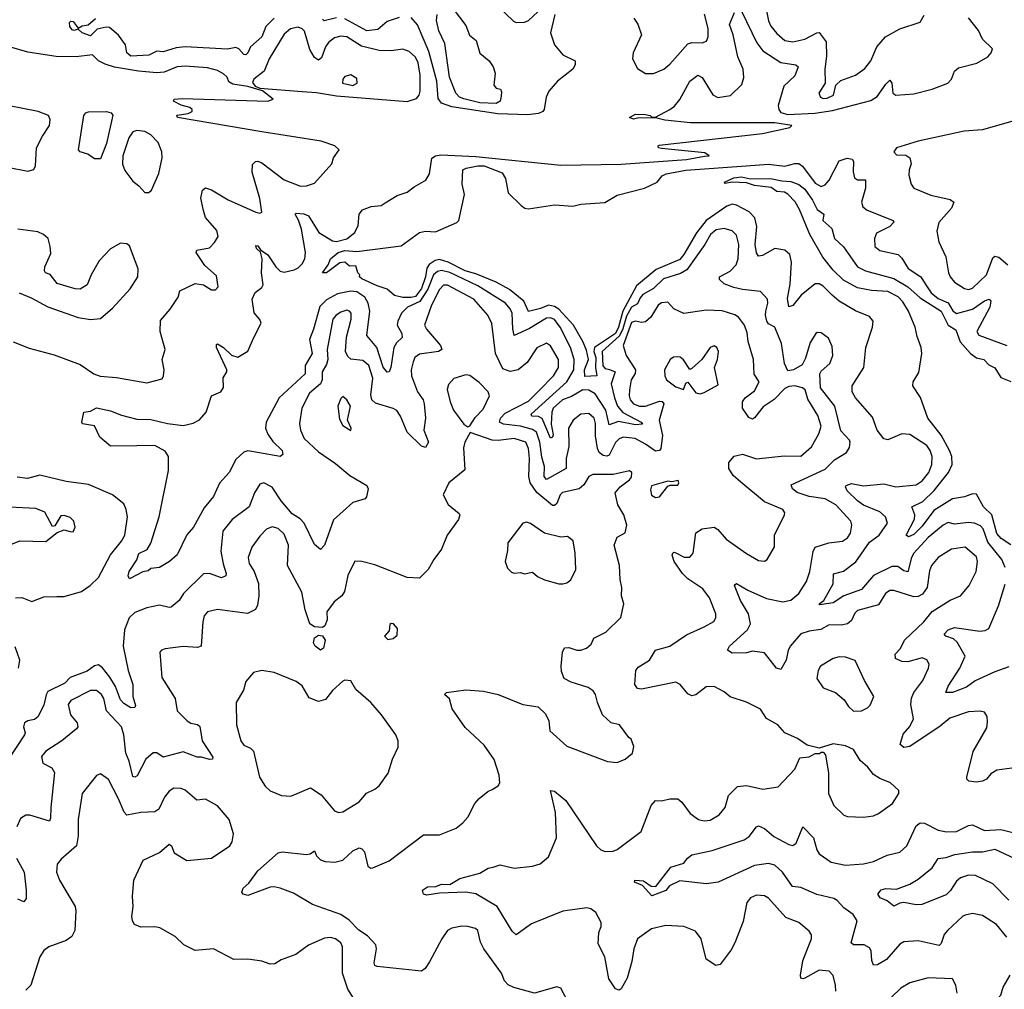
# Model space of a CAD drawing. Extents: x 2143765 to 2212931, y 878955 to 1017455.
# Tile 77 of 256: x 2152255 to 2157132, y 931374 to 936179. Entities that reach past the tile are written whole.
import ezdxf

# ---------------------------------------------------------------- set-up
doc = ezdxf.new("R2010")
doc.units = 0

msp = doc.modelspace()

# ---------------------------------------------------------------- linework, layer by layer
at = {"layer": '0CON20XD'}
for points in [[(2155946.2, 936265), (2155963.8, 936173.8), (2155976.6, 936146.6), (2156005, 936110.4), (2156045, 936076.1), (2156085, 936069.1), (2156145, 936083.1), (2156204.3, 936115), (2156215, 936115.4), (2156249.2, 936069.2), (2156252.1, 935997.9), (2156242.8, 935935), (2156244.5, 935865.5), (2156214.3, 935815), (2156222.5, 935795), (2156235, 935788.9), (2156255, 935790), (2156286.9, 935805), (2156298.1, 935855), (2156322.3, 935877.7), (2156395, 935903.8), (2156441.7, 935938.3), (2156470.6, 935975), (2156500.8, 936045), (2156543.3, 936095), (2156615, 936134), (2156715, 936166.7), (2156735, 936202.5)], [(2156106.7, 933836.7), (2156083.5, 933855), (2156075.8, 933875), (2156245, 933952.1), (2156291.2, 933998.8), (2156350.8, 934035), (2156365, 934060), (2156368.1, 934085), (2156365, 934095.8), (2156321.9, 934141.9), (2156292.3, 934265), (2156222.5, 934355), (2156218.5, 934425), (2156225, 934437.8), (2156267.8, 934475), (2156283.6, 934515), (2156279.4, 934559.4), (2156260.7, 934600.7), (2156225, 934628.1), (2156205, 934630), (2156198, 934625), (2156170.6, 934579.4), (2156147.4, 934502.6), (2156130.6, 934469.4), (2156088.9, 934445), (2156059.7, 934439.7), (2156043.8, 934475), (2156028.6, 934575), (2155995.2, 934655.2), (2155965, 934672.5), (2155955.8, 934685.8), (2155948.6, 934715), (2155951.4, 934735), (2155961.2, 934775), (2155958.9, 934795), (2155925, 934832.2), (2155835, 934841.6), (2155792.1, 934852.1), (2155745, 934870), (2155721.4, 934891.4), (2155721.4, 934905), (2155775, 934933.8), (2155804, 934965), (2155813.6, 934995), (2155816.8, 935065), (2155805, 935111.4), (2155785, 935133.5), (2155745, 935144.6), (2155705, 935138.4), (2155677.7, 935115), (2155649.1, 935065), (2155559.5, 934940.5), (2155528.1, 934921.9), (2155443.5, 934895), (2155395, 934847.1), (2155342.6, 934817.4), (2155328.3, 934801.7), (2155315, 934771.2), (2155285, 934754.5), (2155260.5, 934709.5), (2155243.2, 934646.8), (2155226.6, 934613.4), (2155140.5, 934535), (2155144.3, 934464.3), (2155155, 934450.9), (2155176.1, 934446.1), (2155204.4, 934434.4), (2155185.7, 934375), (2155201.1, 934305), (2155216.8, 934265), (2155243, 934233), (2155334, 934185), (2155340.8, 934175), (2155305, 934171.8), (2155221.7, 934188.3), (2155175, 934171.9), (2155158.9, 934245), (2155105.5, 934325), (2155075, 934343.9), (2155045, 934345.5), (2154987.8, 934312.2), (2154944.5, 934295.5), (2154898.1, 934255), (2154890.6, 934235), (2154887.3, 934175), (2154897.1, 934122.9), (2154895, 934110), (2154885, 934105.4), (2154842.8, 934202.9), (2154825, 934212.4), (2154791.9, 934215), (2154789.3, 934225), (2154965.6, 934385), (2154999.4, 934445), (2155001.7, 934495), (2154982.8, 934555), (2154932.3, 934655), (2154905, 934694.1), (2154885, 934702.1), (2154865, 934700), (2154780.8, 934649.2), (2154705, 934614), (2154697.1, 934647.1), (2154694.3, 934725), (2154685, 934746.2), (2154660.9, 934775), (2154525, 934861), (2154385, 934926.7), (2154345, 934936.8), (2154325, 934932), (2154305, 934915.2), (2154276.1, 934843.9), (2154237, 934782.9), (2154175.4, 934755), (2154146, 934725), (2154127.6, 934685), (2154125.3, 934665), (2154147.3, 934625), (2154149.6, 934605), (2154122, 934578), (2154108.6, 934555), (2154094.2, 934455), (2154085.9, 934434.1), (2154075, 934432.2), (2154055, 934457.3), (2154024.9, 934554.9), (2153974.8, 934614.8), (2153989.8, 934735), (2153981.5, 934775), (2153964.1, 934804.1), (2153925, 934830.7), (2153894.8, 934834.8), (2153829.2, 934820.8), (2153775, 934791.1), (2153741.8, 934758.2), (2153710.5, 934645), (2153689.9, 934595), (2153703.3, 934525), (2153669.9, 934465), (2153668.8, 934425), (2153539.7, 934305), (2153475.4, 934185), (2153473.3, 934155), (2153484.4, 934125), (2153508.7, 934088.7), (2153555.7, 934045), (2153559.2, 934025), (2153545, 934014.5), (2153405, 934040.3), (2153385, 934042.2), (2153365, 934036), (2153325, 934000.6), (2153292.2, 933935), (2153245, 933882), (2153215, 933815.7), (2153169.6, 933760.4), (2153116.2, 933663.8), (2153083.6, 933626.4), (2153035, 933526.7), (2152997.5, 933495), (2152947.5, 933465), (2152905, 933460), (2152891.7, 933448.3), (2152865, 933443.3), (2152798.3, 933408.3), (2152793, 933423), (2152797.1, 933445), (2152835, 933502), (2152845, 933534.2), (2152885.9, 933554.1), (2152905.4, 933584.6), (2152945.6, 933715), (2152991.4, 933945), (2152992, 934015), (2152975, 934040.4), (2152925, 934069.6), (2152835, 934067.5), (2152705, 934066.7), (2152651.2, 934111.2), (2152625, 934166.7), (2152566.7, 934176.7), (2152563.3, 934185), (2152572.5, 934235), (2152605, 934238.8), (2152635, 934256), (2152705, 934240.6), (2152759.1, 934219.1), (2152835, 934200), (2152905, 934198.9), (2152987.8, 934177.8), (2153065, 934169.1), (2153115, 934179.4), (2153145, 934196.9), (2153177.9, 934235), (2153205.4, 934314.6), (2153250.6, 934335), (2153264, 934356), (2153262.9, 934405), (2153281.8, 934435), (2153280.8, 934445), (2153229.4, 934555), (2153229.5, 934570.5), (2153235, 934572.5), (2153264.5, 934555), (2153305, 934516.8), (2153335, 934507.8), (2153385, 934536), (2153415.6, 934604.4), (2153451.2, 934675), (2153444.1, 934694.1), (2153417, 934727), (2153407.1, 934795), (2153421.7, 934828.3), (2153455, 934852.5), (2153461.1, 934865), (2153452.9, 934925), (2153456.8, 934995), (2153447.3, 935027.3), (2153427.5, 935045), (2153425, 935060), (2153435, 935059.4), (2153448.6, 935038.6), (2153485, 935014.5), (2153523.9, 934953.9), (2153545, 934932.7), (2153565, 934928.2), (2153615, 934939.6), (2153635, 934949.6), (2153655, 934970), (2153666.7, 934995), (2153670.6, 935025), (2153651.4, 935141.4), (2153636.2, 935186.2), (2153619.2, 935215), (2153625, 935220.8), (2153662, 935218), (2153685, 935207.1), (2153737.5, 935125), (2153805, 935082.9), (2153825, 935080), (2153875, 935093.8), (2153914.6, 935125.4), (2153931.2, 935158.8), (2153936.9, 935215), (2153953.3, 935236.7), (2153995.7, 935254.3), (2154045, 935258.1), (2154065, 935271.4), (2154125, 935308.8), (2154175, 935324.2), (2154208.3, 935351.7), (2154266.2, 935383.8), (2154285.6, 935415), (2154296.9, 935493.1), (2154315, 935504.2), (2154341, 935509), (2154515, 935501), (2154935, 935459), (2155235, 935462.9), (2155557.3, 935487.3), (2155647.1, 935502.9), (2155670, 935505), (2155649.3, 935519.3), (2155435, 935540.8), (2155420, 935545), (2155417.5, 935555), (2155423, 935557), (2155935, 935615.6), (2156070, 935645), (2156080, 935655), (2155995, 935668), (2155577.6, 935667.6), (2155451.1, 935681.1), (2155405, 935693.8), (2155315, 935691.4), (2155295, 935685.8), (2155276.2, 935695), (2155305, 935712), (2155355, 935709.2), (2155377.5, 935705), (2155385, 935697.5), (2155405, 935696.7), (2155475, 935734.2), (2155498.7, 935751.3), (2155525, 935783.5), (2155575, 935874.5), (2155615, 935904.4), (2155635, 935893.1), (2155687.8, 935807.8), (2155713.4, 935793.4), (2155775.7, 935804.3), (2155831.9, 935858.1), (2155842.7, 935892.7), (2155838.3, 935935), (2155812.8, 935995), (2155788.8, 936105), (2155771.5, 936155), (2155795.4, 936215)], [(2154407.3, 936227.3), (2154465, 936150), (2154482.4, 936102.4), (2154516.9, 936076.9), (2154535, 936013.5), (2154580.9, 935975), (2154600.4, 935945), (2154610, 935915), (2154604.2, 935854.2), (2154615, 935840), (2154636.2, 935835), (2154641.7, 935821.7), (2154639.7, 935800.3), (2154634.4, 935775), (2154615, 935764.3)], [(2154620.5, 936250.5), (2154701.4, 936171.4), (2154715, 936165.6), (2154755, 936167.7), (2154774.7, 936175.3), (2154845, 936239.6)], [(2155831, 936221), (2155906.8, 936065), (2155936.2, 936025), (2156025, 935966.9), (2156100, 935955), (2156111.4, 935945), (2156095, 935901.8), (2156040.5, 935849.5), (2156012.8, 935755), (2156014.7, 935735), (2156025, 935720), (2156060.6, 935709.4), (2156193.4, 935716.6), (2156280.5, 935729.5), (2156471.1, 935778.9), (2156502, 935798), (2156545, 935860), (2156565, 935879.2), (2156574.4, 935864.4), (2156579.6, 935815), (2156594.7, 935804.7), (2156685, 935811.7), (2156775.4, 935834.6), (2156852.5, 935865), (2156871.5, 935885), (2156886.4, 935923.6), (2156905, 935941.4), (2156995.8, 935964.2), (2157050, 935995), (2157068, 936015), (2157073.3, 936035), (2157023.7, 936083.7), (2157005.3, 936125.3), (2156955, 936188.6)], [(2153515, 936187), (2153475, 936146), (2153454, 936095), (2153398.4, 936045), (2153385.3, 936015), (2153375, 936005.5), (2153365, 936006.4), (2153340.5, 936035), (2153325, 936041.2), (2153285, 936033.1), (2153075, 936044.7), (2153029.6, 936040.4), (2152965, 936020), (2152935, 936023.1), (2152895, 936004.3), (2152805, 935999.5), (2152785.7, 936015), (2152778.5, 936055), (2152745, 936102.7), (2152700.2, 936140.2), (2152682.6, 936142.6), (2152638.3, 936131.7), (2152605, 936100), (2152565, 936114.3), (2152545, 936132.5), (2152525, 936126), (2152515, 936129.4), (2152503.8, 936145), (2152501.5, 936165), (2152507.6, 936172.4), (2152520.4, 936170.4), (2152545, 936136.7), (2152565, 936148.6), (2152595, 936153.3), (2152630, 936185)], [(2153825, 936188), (2153763.5, 936173.5), (2153755, 936182.5)], [(2154135, 936190.9), (2154075, 936169.7), (2154028.6, 936131.4), (2153975, 936124), (2153865, 936183.7)], [(2154771.4, 935708.6), (2154623.6, 935713.6), (2154395, 935747.4), (2154344.7, 935765), (2154328.4, 935788.4), (2154321.2, 935875), (2154282.3, 936022.3), (2154225, 936154.5), (2154195, 936189.7)], [(2154615, 935764.3), (2154535, 935767.9), (2154455, 935787.3), (2154433.1, 935795), (2154415.6, 935815), (2154384.8, 935895), (2154361.7, 936061.7), (2154330.8, 936125), (2154320, 936175), (2154322.5, 936205)], [(2154905.5, 936205), (2154883.8, 936115), (2154904.4, 936055), (2154946, 936006), (2155005.8, 935975), (2155006.9, 935955), (2154995, 935934.2), (2154918.6, 935875), (2154875.6, 935825), (2154862.9, 935795), (2154852.9, 935735), (2154846, 935725), (2154825, 935714.7), (2154771.4, 935708.6)], [(2155296.4, 936186.4), (2155316.6, 936156.6), (2155335.6, 936105), (2155293.1, 936015), (2155291.2, 935985), (2155315, 935938), (2155355, 935912.9), (2155395, 935912.2), (2155445.9, 935934.1), (2155475, 935958.9), (2155565, 936060), (2155585, 936066.7), (2155635, 936064.4), (2155656.4, 936073.6), (2155665.5, 936095), (2155665.4, 936135), (2155646.6, 936206.6)], [(2154175, 935774.5), (2154220.5, 935789.5), (2154233.5, 935805), (2154238.1, 935825), (2154238.7, 935905), (2154228.8, 935965), (2154215, 935993.8), (2154185, 936021.8), (2154153.7, 936033.7), (2154095, 936025.5), (2154035, 936026.6), (2153948.8, 936048.8), (2153875, 936094.7), (2153845, 936098.6), (2153815, 936090.3), (2153785, 936066), (2153770.3, 936045), (2153749.6, 935990.4), (2153735, 935978.9), (2153715, 935991.9), (2153692.1, 936032.1), (2153665, 936122.5), (2153654.6, 936134.6), (2153635, 936141.8), (2153596.4, 936133.7), (2153565, 936107.3), (2153490, 935985), (2153465.3, 935925), (2153414.3, 935885), (2153407.5, 935867.5), (2153420.8, 935850.8), (2153445, 935840), (2153655, 935823.3), (2153725, 935819.2), (2153825, 935802), (2154175, 935774.5)], [(2152222.8, 934582.8), (2152302, 934552), (2152425, 934518.8), (2152555, 934470), (2152622, 934425), (2152653.4, 934413.4), (2152735, 934405.6), (2152885, 934379.2), (2152960, 934400), (2152968, 934415), (2152971.4, 934445), (2152960, 934495), (2152975.6, 934545), (2152950.9, 934635), (2152951.7, 934688.3), (2153000, 934745), (2153040, 934805), (2153047.5, 934835), (2153125, 934871.4), (2153165.8, 934865.8), (2153205, 934840), (2153225, 934840), (2153238.8, 934855), (2153230.5, 934910.5), (2153171.7, 934961.7), (2153129.2, 935025), (2153132.6, 935037.4), (2153195, 935049.2), (2153220.8, 935075), (2153238.8, 935105), (2153231.2, 935135), (2153175, 935198.8), (2153165.6, 935234.4), (2153152.2, 935295), (2153160, 935335), (2153175, 935346.9), (2153205, 935336.4), (2153287.2, 935287.2), (2153425, 935225.6), (2153445, 935221.2), (2153453.9, 935226.1), (2153445, 935293.3), (2153407, 935423), (2153408.8, 935461.2), (2153422.6, 935477.4), (2153435, 935478.9), (2153455, 935470), (2153565, 935386), (2153645.5, 935354.5), (2153675.8, 935355.8), (2153715, 935368.6), (2153800.8, 935465), (2153809.2, 935495), (2153838, 935535), (2153815.7, 935555), (2153748.1, 935578.1), (2153454.2, 935624.2), (2153037.5, 935695), (2153034.1, 935705.9), (2153090, 935715), (2153110, 935725), (2153110, 935735), (2153097.5, 935745), (2153055, 935756), (2153017.5, 935775), (2153020, 935785), (2153061.8, 935788.2), (2153483.6, 935776.4), (2153510, 935785), (2153457, 935827), (2153385, 935848.8), (2153310.2, 935860.2), (2153291.7, 935871.7), (2153283.1, 935895), (2153265, 935911.8), (2153235, 935927.2), (2153185, 935940.3), (2153075, 935949.4), (2153034.3, 935945.7), (2152971.4, 935918.6), (2152935, 935916.1), (2152843.9, 935923.9), (2152725, 935944.5), (2152678.4, 935958.4), (2152646.2, 935975), (2152615, 936005.4), (2152534.4, 935995.6), (2152435, 935997.2), (2152295, 936017.9), (2152205, 936045.7)], [(2153905, 935854.1), (2153926.7, 935865), (2153925, 935887.5), (2153895, 935905.8), (2153865, 935898), (2153856.2, 935885), (2153853.8, 935865), (2153905, 935854.1)], [(2152195, 935449.2), (2152295, 935428.8), (2152325, 935436.7), (2152334, 935455), (2152337.8, 935545), (2152367.2, 935602.8), (2152403.3, 935655), (2152406.7, 935685), (2152396.9, 935705), (2152346.2, 935725), (2152125, 935766.9)], [(2152625, 935489.6), (2152592.9, 935512.9), (2152554.6, 935524.6), (2152546.9, 935535), (2152572.3, 935705), (2152582.2, 935717.8), (2152596.6, 935723.4), (2152685.2, 935725.2), (2152707.8, 935717.8), (2152716.1, 935706.1), (2152685, 935566), (2152655, 935490.5), (2152625, 935489.6)], [(2157225, 935692), (2157025, 935632.8), (2156933.8, 935626.2), (2156705, 935577.8), (2156598, 935545), (2156585.8, 935525), (2156599.1, 935509.1), (2156645, 935508.2), (2156664.6, 935494.6), (2156671.5, 935465), (2156660.4, 935435), (2156658.9, 935408.9), (2156670.8, 935365), (2156685, 935343.8), (2156769.1, 935309.1), (2156865, 935288.5), (2156882.5, 935275), (2156871.4, 935245), (2156807.8, 935175), (2156797.9, 935132.1), (2156808.7, 935078.7), (2156843.1, 935005), (2156855.5, 934925), (2156864.7, 934904.7), (2156885, 934878.9), (2156935, 934846.7), (2156955, 934842.7), (2156975, 934849.2), (2157044.5, 934915.5), (2157075, 934998.6), (2157085, 935007.8), (2157105, 935001.8), (2157150.4, 934965)], [(2152875, 935322.5), (2152895, 935323.3), (2152907.5, 935335), (2152945, 935417.5), (2152960, 935495), (2152958.9, 935525), (2152940.7, 935570.7), (2152905, 935609.4), (2152875, 935625.5), (2152835, 935630.5), (2152815, 935622.9), (2152795.4, 935594.6), (2152765.4, 935505), (2152764, 935464), (2152775, 935432), (2152815, 935378.8), (2152845, 935356.7), (2152875, 935322.5)], [(2157136.2, 933465), (2157120.8, 933505), (2157051, 933591), (2157027, 933657), (2157015, 933671.3), (2156985, 933684.1), (2156955, 933688), (2156885, 933680), (2156855, 933687.9), (2156829.1, 933675), (2156755, 933612.5), (2156684.1, 933535), (2156672.4, 933515), (2156655, 933443.5), (2156635, 933448), (2156605, 933469.4), (2156575, 933469.4), (2156485, 933424.7), (2156424.7, 933355.3), (2156338.2, 933325), (2156285, 933289.3), (2156219.3, 933279.3), (2156216, 933285), (2156238.7, 933301.3), (2156285, 933384.2), (2156286.6, 933433.4), (2156335, 933446), (2156396.5, 933493.5), (2156465, 933589.6), (2156511.8, 933625), (2156553.6, 933685), (2156543.2, 933715), (2156515, 933741.2), (2156435, 933773.9), (2156405, 933794.7), (2156353.2, 933845), (2156345.7, 933864.3), (2156349.1, 933870.9), (2156375, 933881.6), (2156435, 933869.7), (2156535, 933878.9), (2156595, 933864.8), (2156695, 933874.2), (2156725, 933894.7), (2156758.8, 933935), (2156773.2, 933975), (2156775.3, 934015), (2156765.9, 934045), (2156749.1, 934069.1), (2156665, 934124.5), (2156625, 934126.4), (2156555, 934097.8), (2156535, 934102.2), (2156503.1, 934145), (2156479.6, 934209.6), (2156395, 934305.6), (2156378.2, 934335), (2156378.2, 934365), (2156437.3, 934455), (2156446.2, 934555), (2156480, 934655), (2156482, 934685), (2156465, 934708), (2156395, 934736.9), (2156315, 934784.6), (2156279.2, 934815), (2156235, 934859.5), (2156215, 934870), (2156195, 934869.6), (2156126.2, 934815), (2156085, 934762.5), (2156065, 934756.2), (2156058.2, 934798.3), (2156071.1, 934868.9), (2156078, 934978), (2156070, 935015), (2156045, 935036.7), (2155995, 935045.6), (2155935, 935011.4), (2155915, 935008), (2155905, 935023.3), (2155898.2, 935065), (2155907.1, 935155), (2155897, 935197), (2155867.9, 935227.9), (2155805, 935260.3), (2155785, 935264.8), (2155757.7, 935255), (2155655, 935184.2), (2155606.8, 935123.3), (2155545.5, 935015), (2155525, 934990.2), (2155408.5, 934941.5), (2155310.2, 934859.8), (2155241.9, 934735), (2155221.5, 934655), (2155206.6, 934625), (2155102.9, 934555), (2155099.5, 934535), (2155109.3, 934505), (2155107, 934455), (2155114.3, 934415), (2155055, 934410.5), (2155052.7, 934445), (2155072.8, 934495), (2155062.2, 934542.2), (2155044.8, 934585), (2154998.9, 934665), (2154925, 934745.1), (2154905, 934758.9), (2154875, 934765.1), (2154835, 934747.9), (2154775, 934733.9), (2154753.1, 934785), (2154681.9, 934841.9), (2154615, 934878.8), (2154515, 934920.2), (2154460.9, 934935), (2154377, 934977), (2154335, 934991.7), (2154313.4, 934986.6), (2154283.5, 934966.5), (2154272.2, 934947.8), (2154266, 934905), (2154245, 934847.8), (2154215, 934808.4), (2154195, 934803.2), (2154152.4, 934802.4), (2154111.9, 934811.9), (2154075, 934844.2), (2154025, 934860), (2153950, 934895), (2153937.5, 934905), (2153940, 934915), (2153930, 934925), (2153919.3, 934959.3), (2153888.3, 934958.3), (2153865, 934978), (2153841.2, 934975), (2153775.4, 934924.6), (2153754.2, 934925), (2153782.5, 934965), (2153794.6, 934995), (2153832, 935025), (2153865, 935036.4), (2153925, 935030.6), (2154145, 935058.9), (2154235.6, 935124.4), (2154265, 935131.9), (2154315, 935128.8), (2154420.6, 935175), (2154430, 935185), (2154444, 935246), (2154457.6, 935312.4), (2154446.9, 935365), (2154450.6, 935435), (2154466, 935444), (2154524.3, 935455.7), (2154555, 935454.9), (2154645, 935420), (2154662.3, 935392.3), (2154675, 935321.2), (2154738.3, 935258.3), (2154757.5, 935245), (2154775, 935242.5), (2154905, 935262.5), (2154995, 935256), (2155034.1, 935265.9), (2155154.1, 935274.1), (2155215, 935310), (2155350, 935345), (2155412, 935375), (2155437.5, 935405), (2155457.1, 935415), (2155555, 935433.8), (2155854.1, 935455.9), (2155965, 935463.6), (2156045, 935454.1), (2156095, 935467.5), (2156115, 935466.2), (2156132.8, 935452.8), (2156195, 935370), (2156225, 935352.5), (2156245, 935361.1), (2156265, 935384.6), (2156315, 935479.6), (2156353.4, 935493.4), (2156378.8, 935488.8), (2156385.9, 935475.9), (2156383.7, 935425), (2156390.9, 935395), (2156405, 935386.2), (2156445.6, 935385), (2156445.3, 935345), (2156425.5, 935275.5), (2156431.3, 935251.3), (2156453.8, 935235), (2156581.2, 935185), (2156585.7, 935175.7), (2156565.7, 935155), (2156499.3, 935120.7), (2156489.1, 935095), (2156491.5, 935055), (2156516.1, 935036.1), (2156605.9, 935015.9), (2156625, 934997.1), (2156655.8, 934945.8), (2156719.5, 934905), (2156739.7, 934869.7), (2156769.4, 934825), (2156805, 934798.3), (2156855, 934776.7), (2156877.3, 934737.3), (2156895, 934723.6), (2156975.1, 934744.9), (2157035, 934786.9), (2157058, 934795), (2157065.3, 934785), (2157060, 934755), (2156996.7, 934635), (2157005.5, 934615.5), (2157145.3, 934565.3)], [(2157165, 933576.7), (2157117.6, 933607.6), (2157095, 933632.4), (2157070.3, 933725), (2157028.6, 933765), (2156995, 933827.9), (2156975, 933828.9), (2156935.2, 933814.8), (2156875, 933804.8), (2156783.5, 933746.5), (2156725, 933668.9), (2156685, 933629), (2156657, 933617), (2156645.7, 933625), (2156687.5, 933705), (2156688.5, 933725), (2156674, 933765), (2156728.5, 933791.5), (2156785, 933845.8), (2156856.7, 933935), (2156874.3, 933975), (2156871.9, 934015), (2156860.9, 934045), (2156820.4, 934120.4), (2156754.3, 934205), (2156717.2, 934307.2), (2156680, 934365), (2156681.4, 934385), (2156708.9, 934431.1), (2156724.4, 934525), (2156721.2, 934555), (2156700.9, 934609.1), (2156691.1, 934655), (2156657.6, 934735), (2156630.4, 934780.4), (2156606, 934806), (2156555, 934832.4), (2156475, 934837.2), (2156405, 934850.8), (2156335, 934889.3), (2156285, 934938), (2156232.8, 935002.8), (2156168.5, 935115), (2156118.3, 935238.3), (2156096.4, 935276.4), (2156060, 935315), (2156044.1, 935324.1), (2156005, 935328.8), (2155977.6, 935347.6), (2155895, 935358.2), (2155855, 935371.3), (2155785.8, 935374.2), (2155748.3, 935368.3), (2155746.7, 935375), (2155792.5, 935395), (2155831.3, 935401.3), (2155875, 935390.4), (2155975, 935392.8), (2156030.1, 935380.1), (2156075, 935377.4), (2156115, 935362.9), (2156145, 935339.1), (2156182.9, 935285), (2156205, 935239.4), (2156238.9, 935215), (2156233.8, 935185), (2156277.5, 935145), (2156291.2, 935095), (2156335, 935054), (2156405.5, 934955), (2156444.3, 934934.3), (2156585, 934896.4), (2156654.8, 934855), (2156715, 934800.4), (2156819.6, 934735), (2156855, 934665.2), (2156892.5, 934642.5), (2156913.1, 934583.1), (2156965, 934525.9), (2156995, 934504.4), (2157031.1, 934495), (2157055, 934468.2), (2157084.8, 934454.8), (2157115, 934405.7), (2157165, 934385.6)], [(2152252.5, 934825), (2152311.2, 934801.2), (2152395, 934756), (2152545, 934704.2), (2152605.9, 934694.1), (2152655, 934698.8), (2152715, 934750), (2152802.9, 934845), (2152840, 934905), (2152841.4, 934945), (2152798.8, 935058.8), (2152785, 935068.8), (2152755, 935071.2), (2152705, 935043.8), (2152649.4, 934985), (2152608.8, 934915), (2152588.8, 934865), (2152555, 934844), (2152530, 934845), (2152441.4, 934871.4), (2152405.9, 934915.9), (2152382.5, 934925), (2152377.5, 934935), (2152380, 934955), (2152408.6, 935021.4), (2152405.7, 935055.7), (2152396, 935095), (2152372.5, 935115), (2152345, 935128), (2152245, 935141.2)], [(2156297.5, 931365), (2156296.9, 931395), (2156285, 931442.5), (2156265, 931464.2), (2156215, 931468.5), (2156145, 931430), (2156135, 931425.8), (2156125, 931430), (2156122.5, 931445), (2156134.8, 931515.2), (2156153.6, 931566.4), (2156177.8, 931625), (2156176.9, 931645), (2156165, 931662), (2156115, 931705.8), (2156049.7, 931729.7), (2155965, 931825.8), (2155945, 931837.5), (2155905, 931840.8), (2155875, 931828), (2155856.2, 931805), (2155838.9, 931711.1), (2155797.5, 931605), (2155779.5, 931570.5), (2155725, 931497.1), (2155703.1, 931493.1), (2155655, 931523.3), (2155630.6, 931625), (2155602.2, 931662.2), (2155545.5, 931685.5), (2155455, 931690), (2155385, 931674.5), (2155316, 931625), (2155296.8, 931575), (2155287.8, 931512.2), (2155265, 931428.8), (2155235, 931376.7), (2155225, 931370), (2155205.9, 931375.9), (2155173.4, 931426.6), (2155153.1, 931535), (2155120, 931600), (2155123.1, 931655), (2155136, 931685), (2155136.2, 931705), (2155108.8, 931755), (2155083.6, 931773.6), (2155065, 931778.1), (2154945, 931762.1), (2154790.9, 931699.1), (2154715, 931644.4), (2154695, 931663.1), (2154620.4, 931785), (2154515, 931847.5), (2154465, 931855.4), (2154335, 931850.6), (2154271.3, 931841.3), (2154255, 931846), (2154250.6, 931865), (2154275, 931882.5), (2154315.6, 931884.4), (2154345, 931895.6), (2154385, 931893.3), (2154435, 931922.7), (2154535, 931950), (2154575, 931974.4), (2154599.7, 931980.3), (2154635, 931990.6), (2154705, 931974.5), (2154795.4, 931984.6), (2154833.7, 931996.3), (2154875, 932030.6), (2154914, 932125), (2154909.7, 932249.7), (2154885, 932360), (2154905, 932356), (2154960.2, 932310.2), (2155112.5, 932085), (2155134, 932065), (2155155, 932057.5), (2155195, 932059.1), (2155215, 932067.3), (2155333.2, 932156.8), (2155383.5, 932285), (2155405, 932309.4), (2155435, 932308.6), (2155475, 932318.6), (2155515, 932317.5), (2155535, 932302.5), (2155576.2, 932246.2), (2155617.5, 932215), (2155645, 932209.4), (2155675, 932211.9), (2155720.5, 932239.5), (2155748.9, 932275), (2155765.6, 932335), (2155811.2, 932378.8), (2155854.6, 932384.6), (2155935.4, 932365.4), (2156011.7, 932378.3), (2156095.4, 932464.6), (2156119.4, 932520.6), (2156165, 932526), (2156195, 932543.3), (2156216.4, 932543.6), (2156225, 932550), (2156235, 932550), (2156246.4, 932536.4), (2156261.4, 932445), (2156260.8, 932345), (2156288, 932285), (2156337.7, 932237.7), (2156355, 932231.2), (2156435, 932226.7), (2156485, 932234.2), (2156510, 932245), (2156578, 932295), (2156610, 932345), (2156609.5, 932359.5), (2156568.3, 932398.3), (2156515, 932419.2), (2156485, 932438), (2156456, 932475), (2156418.3, 932508.3), (2156385, 932563.3), (2156345, 932581.2), (2156285, 932590), (2156215, 932570), (2156155, 932584.2), (2156107.7, 932617.7), (2156044.6, 932644.6), (2156010.8, 932685), (2155955, 932716.7), (2155925, 932761.9), (2155855, 932798.1), (2155775, 932822.9), (2155745, 932848.1), (2155695, 932875.7), (2155655, 932872.9), (2155605, 932833.1), (2155585, 932828.1), (2155565, 932839.4), (2155527.5, 932885), (2155505, 932896.1), (2155335, 932861.8), (2155315, 932865.6), (2155302.2, 932885), (2155306.9, 932955), (2155318.8, 932971.2), (2155374.7, 933005.3), (2155405, 933054.2), (2155475.3, 933074.7), (2155558.8, 933131.2), (2155645, 933170.6), (2155693, 933197), (2155704.2, 933215), (2155702.9, 933235), (2155671.2, 933315), (2155638.3, 933358.3), (2155565, 933409.1), (2155537.5, 933435), (2155496.7, 933495), (2155487.5, 933525), (2155490, 933535), (2155495, 933540), (2155505, 933537.5), (2155546.2, 933516.2), (2155575, 933516.5), (2155591.3, 933535), (2155604.1, 933635.9), (2155635, 933655.9), (2155695, 933665.3), (2155713.3, 933653.3), (2155755, 933605.5), (2155855, 933534.6), (2155915, 933498.9), (2155945, 933495.8), (2155957.5, 933505), (2155993.7, 933566.3), (2155993.9, 933625), (2156043.3, 933725), (2156045.6, 933735), (2156035, 933751.9), (2155945, 933789.4), (2155827.7, 933887.7), (2155789.8, 933919.8), (2155767.5, 933955), (2155768.1, 933985), (2155794, 934016), (2155835, 934027.1), (2155905, 934003.3), (2156041.4, 934018.6), (2156125, 934016.7), (2156177, 934063), (2156213.6, 934126.4), (2156225.4, 934165), (2156208.2, 934218.2), (2156158.8, 934298.8), (2156145.9, 934345), (2156132.5, 934355), (2156095, 934365.3), (2156065, 934362), (2156045, 934351.8), (2155992.2, 934297.8), (2155938.5, 934261.5), (2155895, 934206.4), (2155885, 934199.5), (2155867.6, 934207.6), (2155835.6, 934255), (2155835.6, 934285), (2155848.6, 934305), (2155895, 934340), (2155918.6, 934385), (2155892.7, 934422.7), (2155890, 934495), (2155864.3, 934584.3), (2155858.2, 934628.2), (2155845.4, 934665), (2155815.6, 934705), (2155797.6, 934717.6), (2155735, 934736.1), (2155655, 934739.6), (2155545, 934723.1), (2155495, 934746.2), (2155465, 934780), (2155435, 934776.9), (2155418.1, 934765), (2155381.1, 934705), (2155355, 934681.8), (2155335, 934678.4), (2155305, 934685.7), (2155285, 934678), (2155244.7, 934565), (2155260, 934515), (2155305.9, 934445), (2155303.2, 934426.8), (2155284.7, 934395), (2155275.2, 934344.8), (2155273.5, 934315), (2155279.5, 934295), (2155296.2, 934275), (2155325, 934263.9), (2155355, 934264.4), (2155425, 934288.8), (2155437.2, 934287.2), (2155445.2, 934275.2), (2155423.3, 934195), (2155438.4, 934118.4), (2155431.4, 934055), (2155424.4, 934045), (2155405, 934041.1), (2155355, 934075.3), (2155303.5, 934103.5), (2155245, 934110.3), (2155225, 934102.5), (2155205.9, 934084.1), (2155175, 934021.6), (2155163.9, 934016.1), (2155145, 934018.9), (2155125.8, 934035), (2155117.5, 934055), (2155107, 934117), (2155107.9, 934177.9), (2155100, 934205), (2155075, 934227.3), (2155035.3, 934224.7), (2154995.9, 934194.1), (2154974.1, 934155.9), (2154975.2, 934065), (2154961.4, 934005), (2154962.4, 933955), (2154865, 933901.3), (2154853.4, 933915), (2154854.4, 933965), (2154840.7, 934010.7), (2154832.1, 934085), (2154814.6, 934134.6), (2154795, 934148.9), (2154735, 934165.8), (2154651.2, 934175), (2154631.6, 934185), (2154636.8, 934205), (2154660.5, 934229.5), (2154775, 934289.6), (2154828, 934342), (2154900, 934415), (2154923.3, 934455), (2154924.7, 934495), (2154885, 934563.5), (2154865, 934576.2), (2154816.8, 934553.2), (2154769, 934481), (2154725, 934443.8), (2154685, 934436), (2154648.4, 934448.4), (2154611.6, 934525), (2154593.3, 934673.3), (2154574, 934715), (2154505.3, 934795), (2154375, 934864.3), (2154355, 934863.5), (2154335, 934842.1), (2154294.6, 934765.4), (2154260.4, 934665), (2154270.4, 934645), (2154339.5, 934565), (2154345.6, 934545), (2154330, 934535), (2154235, 934521.2), (2154212.9, 934505), (2154203.6, 934483.6), (2154193.9, 934445), (2154196.6, 934415), (2154224.8, 934334.8), (2154253.8, 934295), (2154258.9, 934275), (2154265.9, 934205), (2154257.5, 934145), (2154280.8, 934085), (2154265, 934060), (2154245, 934066.7), (2154174.8, 934134.8), (2154141.8, 934215), (2154122.9, 934242.9), (2154105, 934253.3), (2154018.3, 934278.3), (2153999.5, 934295), (2153995, 934320), (2154003.7, 934403.7), (2153985, 934465.5), (2153955, 934490.4), (2153895, 934496.9), (2153880.3, 934510.3), (2153868.8, 934535), (2153874.2, 934605.8), (2153897.8, 934695), (2153896.2, 934725), (2153888.6, 934735), (2153875, 934739.1), (2153845, 934729.6), (2153822.1, 934715), (2153806, 934695), (2153778.2, 934545), (2153781.2, 934495), (2153775, 934471.2), (2153753.4, 934435), (2153753, 934395), (2153745.7, 934375), (2153691, 934329), (2153652, 934255), (2153641.5, 934178.5), (2153646.7, 934145), (2153664.3, 934104.3), (2153735, 934038), (2153819.6, 933979.6), (2153890.4, 933920.4), (2153975, 933871.2), (2153981.2, 933855), (2153973.3, 933815), (2153965.7, 933804.3), (2153905, 933786.9), (2153809.8, 933700.2), (2153765.4, 933574.6), (2153745, 933554), (2153715, 933578.8), (2153664.1, 933685), (2153645, 933705.9), (2153605, 933730.3), (2153549.5, 933795), (2153505, 933862.5), (2153465, 933884.2), (2153445, 933877.5), (2153417.8, 933835), (2153392.3, 933765), (2153307.9, 933702.1), (2153261.2, 933645), (2153251.6, 933545), (2153262.3, 933482.3), (2153278.5, 933435), (2153276.1, 933423.9), (2153255, 933413.1), (2153195, 933435.3), (2153165, 933433.2), (2153066.7, 933335), (2153045, 933300.5), (2153005, 933268.9), (2152995, 933265.6), (2152947.4, 933277.4), (2152885, 933264.7), (2152825, 933241.6), (2152797.4, 933215), (2152773.4, 933155), (2152767.2, 933075), (2152792.8, 932955), (2152814.7, 932885), (2152815.4, 932825.4), (2152828.9, 932781.1), (2152825, 932771.2), (2152805, 932770), (2152770.4, 932790.4)], [(2155625, 934326), (2155645, 934331.4), (2155715, 934370), (2155697.1, 934455), (2155712, 934495), (2155717.1, 934535), (2155708.6, 934555), (2155695, 934563.1), (2155676, 934555), (2155633.8, 934495), (2155585, 934450.8), (2155575, 934446.2), (2155543.9, 934493.9), (2155526.6, 934506.6), (2155511.3, 934508.7), (2155493.2, 934506.7), (2155476.4, 934495), (2155449.4, 934445), (2155451.1, 934415), (2155459.1, 934395), (2155505, 934359.2), (2155543.9, 934346.1), (2155555, 934377.5), (2155565, 934382.5), (2155605, 934330), (2155625, 934326)], [(2154475, 934162.5), (2154485, 934166.7), (2154511.3, 934208.7), (2154551.5, 934248.5), (2154581.9, 934315), (2154575.6, 934335), (2154531.3, 934381.3), (2154485.5, 934415.5), (2154465, 934419.4), (2154405, 934402), (2154378.7, 934371.3), (2154373.2, 934346.8), (2154387.5, 934285), (2154404, 934244), (2154454.5, 934174.5), (2154475, 934162.5)], [(2153895, 934143.8), (2153896.7, 934155), (2153879.4, 934195), (2153893.1, 934265), (2153875, 934296.2), (2153855, 934312.5), (2153845, 934302.5), (2153831.4, 934265), (2153839.7, 934199.7), (2153855, 934168.8), (2153895, 934143.8)], [(2154995.6, 931265.6), (2154935, 931380), (2154915, 931386.2), (2154805.9, 931355.9), (2154703.1, 931383.1), (2154675, 931396.9), (2154656, 931416), (2154641.2, 931455), (2154554.3, 931575), (2154537.9, 931607.9), (2154524, 931665), (2154513.3, 931675), (2154475, 931685.5), (2154445, 931686.4), (2154395, 931677.8), (2154375, 931665.7), (2154345.7, 931625), (2154285, 931510), (2154263, 931477), (2154245.7, 931464.3), (2154025, 931487.1), (2154015, 931492.5), (2154010.5, 931505), (2154022.7, 931575), (2154018.5, 931595), (2153978.5, 931638.5), (2153935, 931668.2), (2153887.2, 931717.2), (2153845.7, 931745.7), (2153704.8, 931794.8), (2153611.2, 931851.2), (2153544.5, 931875.5), (2153515, 931882.9), (2153495, 931880.4), (2153385, 931840), (2153362.5, 931845), (2153356.2, 931855), (2153362, 931875), (2153389.3, 931900.7), (2153435, 931961.9), (2153535, 932050.8), (2153555, 932055.7), (2153675, 932041.9), (2153694.4, 932045.6), (2153715, 932060), (2153726, 932035), (2153745.6, 932015.6), (2153767.6, 932007.6), (2153815.5, 932004.5), (2153855, 932014.4), (2153905, 932061.1), (2153935.9, 932075.9), (2153950.5, 932070.5), (2153963.3, 932055), (2153980, 931985), (2153994.3, 931974.3), (2154005, 931976), (2154085, 932011.4), (2154255, 932140), (2154335, 932140.6), (2154416.6, 932173.4), (2154450.7, 932199.3), (2154475, 932228), (2154509.2, 932295), (2154530.3, 932319.7), (2154573.3, 932355), (2154595, 932364), (2154625, 932382.5), (2154633.3, 932396.7), (2154630, 932435), (2154605, 932513.8), (2154555, 932584.2), (2154461.1, 932671.1), (2154397.5, 932765), (2154384.3, 932814.3), (2154360, 932835), (2154370, 932845), (2154465, 932858.9), (2154552.4, 932852.4), (2154625.4, 932835.4), (2154747.5, 932785), (2154823.6, 932773.6), (2154859.5, 932739.5), (2154876.2, 932705), (2154881.2, 932655), (2154965, 932579.2), (2155166.1, 932503.9), (2155215, 932498.8), (2155255, 932514), (2155290, 932545), (2155296.8, 932576.8), (2155283.3, 932613.3), (2155271.7, 932621.7), (2155225.5, 932685.5), (2155185, 932694.3), (2155141.2, 932735), (2155117.1, 932795), (2155108.1, 932835), (2155095, 932854.2), (2155070.2, 932870.2), (2154987.1, 932897.1), (2154952.5, 932915), (2154938.8, 932948.8), (2154936.9, 932975), (2154944.5, 933045.5), (2154954.2, 933065.8), (2154975, 933067.5), (2155015, 933054.2), (2155035, 933054.4), (2155062, 933065), (2155085.4, 933084.6), (2155099.2, 933115), (2155158, 933145), (2155233.2, 933216.8), (2155248.1, 933285), (2155235.6, 933325), (2155237.7, 933365), (2155229.1, 933405), (2155225.5, 933475), (2155199.5, 933575), (2155214.3, 933615), (2155255, 933636.7), (2155262.9, 933675), (2155246.9, 933725), (2155217.5, 933775), (2155204, 933835), (2155228.8, 933865), (2155275, 933898.8), (2155285, 933912.5), (2155286.7, 933935), (2155275, 933943.3), (2155195, 933925.5), (2155093.9, 933926.1), (2155074.7, 933915.3), (2155049.5, 933875), (2155025.7, 933854.3), (2154943.6, 933836.4), (2154932.9, 933825), (2154915, 933781.8), (2154905, 933771.8), (2154895, 933772), (2154816.4, 933836.4), (2154784.4, 933884.4), (2154777, 933915), (2154780.3, 934005), (2154775.9, 934055), (2154762, 934085), (2154705, 934103.9), (2154625, 934093.8), (2154595.7, 934095.7), (2154486.7, 934133.3), (2154460.6, 934085), (2154453.1, 934056.9), (2154460.7, 933949.3), (2154380.8, 933885), (2154353.3, 933825), (2154377, 933777), (2154432.7, 933732.7), (2154435.8, 933725), (2154428.2, 933701.8), (2154372.5, 933625), (2154344.4, 933555.6), (2154305.8, 933505), (2154278.8, 933455), (2154235, 933411.1), (2154175, 933415.6), (2154015, 933477.5), (2153950, 933495), (2153915, 933496), (2153880, 933425), (2153864.6, 933345), (2153850.5, 933325), (2153813.6, 933295), (2153776.2, 933245), (2153778.8, 933205), (2153766.7, 933175), (2153755, 933167.5), (2153715, 933170), (2153692.5, 933185), (2153669.1, 933255), (2153652.1, 933342.1), (2153581.8, 933475), (2153586.8, 933575), (2153565, 933630), (2153535, 933657.8), (2153505, 933665.6), (2153478, 933655), (2153445, 933620.6), (2153404.7, 933565.3), (2153387.1, 933515), (2153391.8, 933485), (2153417.3, 933445), (2153437.9, 933385), (2153439.2, 933325), (2153432.8, 933277.2), (2153422.8, 933257.2), (2153383, 933237), (2153235, 933255.7), (2153185, 933245.6), (2153169.4, 933225), (2153161.5, 933195), (2153154, 933075), (2153135, 933068.1), (2153065, 933073.8), (2152975, 933061.4), (2152956.7, 933055), (2152949.2, 933045), (2152958.7, 932918.7), (2153025.6, 932815), (2153035.6, 932755), (2153085, 932704.4), (2153103.4, 932693.4), (2153135, 932686.9), (2153146.9, 932676.9), (2153158.7, 932605), (2153211.9, 932525), (2153210, 932515), (2153195, 932512.7), (2153155, 932525.4), (2153134.5, 932524.5), (2153065, 932551.8), (2152965, 932525.5), (2152935, 932545.4), (2152915.5, 932545.5), (2152880.4, 932515), (2152837.4, 932432.6), (2152825, 932425.7), (2152815, 932429.4), (2152797.5, 932505), (2152781.1, 932545), (2152771.3, 932635), (2152759.2, 932675), (2152685.2, 932755), (2152671.6, 932815), (2152660.8, 932835), (2152635, 932855.3), (2152605, 932855.4), (2152508, 932805), (2152495.6, 932785), (2152506.5, 932735), (2152540, 932695), (2152542.3, 932675), (2152536.9, 932665), (2152463.7, 932606.3), (2152384.3, 932555), (2152362.8, 932527.2), (2152370, 932495), (2152415, 932471.4), (2152428, 932448), (2152409.4, 932275), (2152408.2, 932221.8), (2152402.7, 932207.3), (2152305, 932237.5), (2152285, 932237.1), (2152259.5, 932220.5), (2152240.6, 932179.4)], [(2152235, 933314), (2152265, 933316), (2152315, 933295.8), (2152375, 933318.9), (2152439.2, 933320.8), (2152475, 933321.2), (2152561.4, 933345), (2152604.6, 933375), (2152645.5, 933414.5), (2152705, 933527.1), (2152759.6, 933595), (2152775.9, 933625), (2152789.1, 933715), (2152782.7, 933752.7), (2152770.3, 933780.3), (2152714.6, 933824.6), (2152595.2, 933875.2), (2152485, 933890.3), (2152355, 933922.5), (2152294.4, 933905.6), (2152242, 933912)], [(2155405, 933810.8), (2155425, 933814.6), (2155465, 933867.5), (2155477, 933873), (2155515, 933872.5), (2155520, 933885), (2155516.4, 933896.4), (2155485, 933890), (2155465, 933892.5), (2155385, 933870), (2155380.5, 933849.5), (2155385, 933823.1), (2155405, 933810.8)], [(2157195, 932472.9), (2157095, 932460.8), (2157065, 932441.5), (2157044.2, 932415), (2157024.7, 932405.3), (2156995, 932401.1), (2156956.3, 932406.3), (2156947.1, 932415), (2156946.5, 932425), (2156977.9, 932552.1), (2157045, 932670), (2157049.4, 932699.4), (2157047, 932727), (2157035, 932747.1), (2157013.2, 932753.2), (2156955, 932750), (2156862.8, 932717.2), (2156815, 932677.9), (2156665, 932576.8), (2156635, 932572.1), (2156616.9, 932586.9), (2156630.9, 932639.1), (2156665, 932677.5), (2156683.3, 932715), (2156669.4, 932785), (2156673, 932817), (2156684.8, 932845.2), (2156729.1, 932905), (2156757.1, 932965), (2156760, 932985), (2156747.8, 933007.8), (2156725, 933016.9), (2156655, 932996.6), (2156625, 932998.8), (2156593.8, 933013.8), (2156592.5, 933035), (2156617.5, 933062.5), (2156637.2, 933105), (2156734.4, 933195), (2156775, 933246), (2156865, 933302.9), (2156915.8, 933325), (2156958.9, 933375), (2156992.2, 933445), (2157000, 933495), (2156995, 933518), (2156938.8, 933565), (2156871.2, 933555), (2156804.5, 933515), (2156770.9, 933475), (2156761.3, 933448.7), (2156750.7, 933365), (2156727.1, 933332.9), (2156705, 933320.9), (2156685, 933318.6), (2156585, 933350), (2156565, 933350), (2156544.4, 933335), (2156509.8, 933280.2), (2156405, 933250.9), (2156392.2, 933237.8), (2156375, 933201.8), (2156355, 933186.2), (2156325, 933179.6), (2156265, 933180.8), (2156222.8, 933157.2), (2156165, 933149.6), (2156125, 933136.5), (2156072.9, 933077.1), (2156061.8, 933055), (2156052.1, 933005), (2156025, 932958.8), (2156004, 932965), (2155945, 933041.1), (2155885, 933050), (2155855, 933042.5), (2155785, 933040.9), (2155760.6, 933055), (2155771.5, 933075), (2155860.5, 933155), (2155875.4, 933185), (2155864.6, 933235), (2155825, 933300.8), (2155796.2, 933375), (2155798.8, 933381.2), (2155805, 933386), (2155861.6, 933351.6), (2155955, 933311.2), (2156035, 933293.8), (2156075, 933303.1), (2156114.7, 933335.3), (2156152.3, 933395), (2156169.3, 933445), (2156186.2, 933543.8), (2156195.2, 933564.8), (2156262.4, 933587.6), (2156331.2, 933595), (2156355, 933611.1), (2156370.5, 933635), (2156377.5, 933675), (2156372.5, 933695), (2156297.3, 933775), (2156245, 933805.3), (2156165, 933816.3), (2156106.7, 933836.7)], [(2152177.5, 933565), (2152255, 933596.2), (2152385, 933593.8), (2152441.2, 933638.8), (2152475, 933651.2), (2152505, 933643.3), (2152519.3, 933640.7), (2152530, 933665), (2152523.8, 933695), (2152505, 933712), (2152475, 933722), (2152459.3, 933720.7), (2152429.3, 933670.7), (2152418.3, 933668.3), (2152379.5, 933739.5), (2152335, 933756.9), (2152205, 933763.8)], [(2154925, 933383.3), (2154945, 933383.8), (2154965, 933388.8), (2154985, 933403.3), (2155010, 933455), (2155007.1, 933535), (2154996.3, 933596.3), (2154967.9, 933617.9), (2154935, 933615.7), (2154855, 933634), (2154785, 933682), (2154765, 933688.8), (2154747.5, 933685), (2154672.6, 933587.4), (2154671.4, 933548.6), (2154660, 933495), (2154671.2, 933461.2), (2154691.2, 933441.2), (2154705, 933436.7), (2154735, 933440), (2154755, 933433.8), (2154795, 933441.2), (2154820.3, 933420.3), (2154855, 933404.3), (2154925, 933383.3)], [(2157155, 932972.5), (2157085, 932948.3), (2156987.3, 932902.7), (2156945, 932871.9), (2156875, 932845.4), (2156842, 932845), (2156855, 932876.9), (2156912.4, 932965), (2156937.9, 933025), (2156899.1, 933095), (2156880.4, 933110.4), (2156842, 933125), (2156834.3, 933135), (2156855, 933156.1), (2156885, 933167.5), (2157011.5, 933148.5), (2157038, 933152), (2157055, 933161.9), (2157104.4, 933275), (2157137.4, 933382.6)], [(2154078.3, 933108.3), (2154105, 933113.3), (2154125, 933130), (2154127, 933163), (2154107.5, 933185), (2154095, 933187.5), (2154088.3, 933181.7), (2154085, 933150), (2154062.5, 933125), (2154078.3, 933108.3)], [(2153745, 933054.3), (2153718, 933075), (2153710.5, 933090.5), (2153715, 933116.7), (2153735, 933130), (2153755.6, 933125.6), (2153768.8, 933105), (2153759.4, 933065), (2153745, 933054.3)], [(2152248.5, 932965), (2152256.4, 933005), (2152232.2, 933072.2)], [(2156385, 932753.3), (2156425, 932754), (2156455, 932768.8), (2156467.9, 932782.1), (2156486.2, 932825), (2156440.6, 932905), (2156394.2, 933004.2), (2156345, 933020), (2156315, 933021.8), (2156285, 933013.3), (2156222, 932975), (2156210.8, 932955), (2156204.2, 932915), (2156235, 932868), (2156296.2, 932845), (2156339.5, 932809.5), (2156360, 932775), (2156385, 932753.3)], [(2152770.4, 932790.4), (2152755, 932808.1), (2152729, 932875), (2152701.8, 932921.8), (2152665, 932967.2), (2152645, 932982.2), (2152625, 932977.6), (2152589.5, 932950.5), (2152505, 932919.3), (2152478.6, 932891.4), (2152395, 932849.4), (2152385.6, 932834.4), (2152375, 932781.9), (2152345.6, 932724.4), (2152328.5, 932711.5), (2152294.8, 932705.2), (2152278.8, 932695), (2152274.6, 932675), (2152282.9, 932645), (2152279.2, 932635), (2152200, 932515)], [(2153835, 932250.8), (2153855, 932254.2), (2153936.5, 932303.5), (2153973.2, 932346.8), (2154015, 932366.2), (2154035, 932383.3), (2154080, 932445), (2154102, 932515), (2154130, 932575), (2154130, 932605), (2154118.8, 932635), (2154048, 932735), (2153995, 932796.2), (2153920.3, 932860.3), (2153895, 932902.5), (2153866.4, 932906.4), (2153855, 932901.2), (2153804.6, 932855.4), (2153770, 932810), (2153735, 932800), (2153688.3, 932818.3), (2153655, 932877.5), (2153625, 932900), (2153515, 932943.8), (2153455, 932954), (2153413.3, 932945), (2153375, 932900), (2153363.8, 932856.2), (2153328.1, 932795), (2153329.5, 932685), (2153350.6, 932605), (2153364.7, 932584.7), (2153398.6, 932568.6), (2153412.5, 932555), (2153443.3, 932425), (2153470.9, 932380.9), (2153495, 932357.5), (2153552.5, 932335), (2153597.9, 932332.1), (2153695, 932373.3), (2153748, 932338), (2153815, 932259.2), (2153835, 932250.8)], [(2153925, 931304.3), (2153881.2, 931375), (2153854.5, 931455), (2153854.6, 931584.6), (2153845, 931604), (2153818.8, 931625), (2153795, 931631.4), (2153765, 931627.1), (2153685, 931593.8), (2153622.7, 931547.3), (2153549.7, 931520.3), (2153518.8, 931501.2), (2153495, 931499.2), (2153455, 931513.1), (2153385, 931523.1), (2153315, 931522.2), (2153215, 931574.2), (2153125, 931567.1), (2153068, 931595), (2153025.4, 931635.4), (2152948.7, 931678.7), (2152925, 931684.2), (2152855, 931682), (2152823.8, 931695), (2152813, 931713), (2152810, 931735), (2152817.1, 931785), (2152814.2, 931835), (2152820, 931915), (2152866.7, 932015), (2152948.3, 932051.7), (2152995, 932093.3), (2153006.2, 932085), (2153020.3, 932050.3), (2153082.8, 932012.8), (2153205, 932024.3), (2153296, 932085), (2153308, 932105), (2153314, 932145), (2153291.9, 932215), (2153235, 932282.9), (2153175, 932316.2), (2153132, 932312), (2153075, 932360.8), (2153055, 932368.9), (2153018.3, 932371.7), (2152995, 932355.8), (2152973.1, 932326.9), (2152943.8, 932266.2), (2152925, 932253.3), (2152855, 932250.6), (2152786.5, 932236.5), (2152772.6, 932252.6), (2152745, 932318.8), (2152695, 932414), (2152655, 932442), (2152635, 932434), (2152564.7, 932345), (2152544.1, 932215.9), (2152545.4, 932134.6), (2152536.5, 932085), (2152460.3, 932019.7), (2152440, 931995), (2152437.5, 931955), (2152452.2, 931915), (2152530, 931785), (2152533.8, 931763.8), (2152527.9, 931665), (2152513.9, 931636.1), (2152485, 931616), (2152399.2, 931585), (2152374.2, 931565.8), (2152354.5, 931535), (2152309.4, 931395), (2152285, 931370)], [(2157145, 931632.5), (2157094.5, 931695), (2157025, 931739.6), (2156975, 931750.5), (2156938.9, 931741.1), (2156925, 931734.4), (2156851.4, 931665), (2156834.7, 931645.3), (2156818.9, 931601.1), (2156809.1, 931590.9), (2156705, 931614.5), (2156635, 931610), (2156615, 931597.5), (2156548.1, 931521.9), (2156505, 931495.6), (2156485, 931493.3), (2156476.5, 931516.5), (2156473.5, 931565), (2156465, 931579.4), (2156438.8, 931595), (2156385, 931594.6), (2156374.6, 931604.6), (2156403, 931713), (2156384.4, 931745), (2156337.9, 931777.9), (2156305, 931814.5), (2156288.1, 931825), (2156204.4, 931844.4), (2156125, 931879.4), (2156083.5, 931883.5), (2156034.3, 931954.3), (2155995, 931988.9), (2155965, 931997.5), (2155895, 931988.5), (2155715, 931905.6), (2155656.4, 931896.4), (2155525, 931912.2), (2155473.6, 931886.4), (2155455, 931864.5), (2155386.8, 931836.8), (2155339.4, 931889.4), (2155300, 931905), (2155302.5, 931915), (2155345, 931911.2), (2155382.5, 931885), (2155406, 931884), (2155480.3, 931979.7), (2155545, 932000), (2155563.8, 932025), (2155585, 932040), (2155685, 932062.1), (2155844.2, 932115), (2155867.8, 932132.2), (2155905, 932180), (2155915, 932184.2), (2155945, 932171.9), (2155991.4, 932131.4), (2156065, 932092.5), (2156085, 932087.7), (2156101.6, 932098.4), (2156135, 932180), (2156187.7, 932125), (2156203.4, 932065), (2156215.2, 932045.2), (2156274.2, 932005), (2156345, 931989.1), (2156434.7, 931995.3), (2156485, 932007.3), (2156551.5, 932038.5), (2156615.3, 932054.7), (2156650, 932085), (2156695.3, 932184.7), (2156715, 932198.5), (2156737.4, 932197.4), (2156805, 932162.7), (2156845.4, 932154.6), (2156895, 932156.4), (2156954.7, 932185.3), (2156975, 932189.2), (2157035, 932161.8), (2157115, 932165.6), (2157195, 932146.4)], [(2157155, 931815.4), (2157075, 931896.8), (2156989, 931939), (2156955, 931939.2), (2156915, 931927.1), (2156895, 931910), (2156866.5, 931863.5), (2156845, 931842.7), (2156724.6, 931794.6), (2156695, 931792.1), (2156635, 931804.2), (2156615, 931801.8), (2156585, 931786.9), (2156552.7, 931812.7), (2156516.8, 931826.8), (2156506.2, 931845), (2156522.4, 931867.6), (2156545, 931873.6), (2156598.7, 931871.3), (2156664.5, 931895.5), (2156705, 931919.4), (2156775, 931976.9), (2156805, 932022.5), (2156845, 932026.9), (2156887.4, 932042.6), (2156975, 932054.8), (2157025, 932055.2), (2157085, 932068.1), (2157185, 932022.5)], [(2152239.6, 932025), (2152276.8, 931955), (2152287.1, 931865), (2152286.5, 931823.5), (2152275, 931808), (2152245, 931821.1)], [(2157185, 931066.2), (2157125, 931042.9), (2157100.6, 931025), (2157061.1, 931008.9), (2157025, 930985.5), (2156999.5, 930955), (2156975, 930940), (2156964.2, 930944.2), (2156919.6, 931009.6), (2156865.7, 931025), (2156875, 931040.9), (2156905, 931047.7), (2156962.7, 931087.3), (2156996.8, 931125), (2157009.2, 931165), (2157032, 931198), (2157041.8, 931245), (2157067.8, 931272.2), (2157081.6, 931308.4), (2157115.3, 931344.7), (2157126.1, 931385), (2157161.1, 931445)], [(2156898.5, 931355), (2156892.9, 931395), (2156875.5, 931425.5), (2156755, 931430.9), (2156665, 931406.9), (2156620, 931380), (2156573.1, 931335)]]:
    msp.add_lwpolyline(points, dxfattribs=at)

doc.saveas('drawing.dxf')
